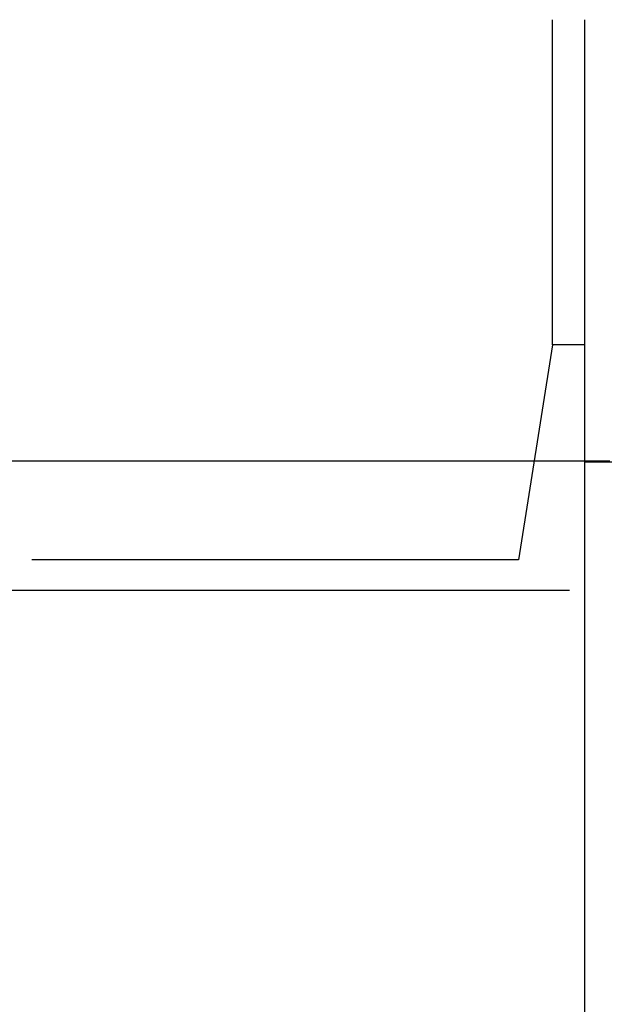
# Model space of a CAD drawing. Header units: inches. Extents: x 168.8 to 189.1, y 234.4 to 247.7.
# Tile 6 of 17: x 173.649 to 174.368, y 244.513 to 245.723. Entities that reach past the tile are written whole.
import ezdxf

# ---------------------------------------------------------------- set-up
doc = ezdxf.new("R2010")
doc.units = ezdxf.units.IN
doc.header["$LTSCALE"] = 0.25
doc.header["$MEASUREMENT"] = 0
doc.layers.add('521', color=7, linetype='Continuous')
doc.layers.add('ANNOTATIONS', color=1, linetype='Continuous')
doc.styles.add('ARIAL', font='arial.ttf', dxfattribs={"height": 0.09375})
doc.styles.get("Standard").update_dxf_attribs({"font": 'romans.shx'})
doc.dimstyles.new('DIMSTYLE_5', dxfattribs={"dimtxt": 0.0625, "dimasz": 0.15, "dimexe": 0.18, "dimexo": 0.0625, "dimgap": 0.09, "dimtad": 0, "dimtih": 1, "dimtoh": 1, "dimdec": 5, "dimlfac": 8, "dimzin": 4, "dimdsep": 46, "dimtxsty": 'Standard', "dimcen": 0.09, "dimadec": 0, "dimazin": 0, "dimtp": 0.03125, "dimtm": 0.03125, "dimtfac": 1, "dimtdec": 5, "dimtofl": 0, "dimtmove": 0, "dimatfit": 3, "dimfxl": 1, "dimtolj": 1, "dimtzin": 4, "dimarcsym": 0})

# ---------------------------------------------------------------- blocks, each defined once
blk = doc.blocks.new('*D6')
at = {"layer": 'ANNOTATIONS', "color": 0, "lineweight": -2, "transparency": 16777216}
for p, q in [((173.4027, 245.2745), (173.4027, 245.3683)), ((174.3745, 245.1808), (173.2227, 245.1808)), ((174.3251, 245.0216), (173.2227, 245.0216)), ((173.4027, 244.9278), (173.4027, 244.8341)), ((173.4027, 244.8341), (173.309, 244.8341))]:
    blk.add_line(p, q, dxfattribs=at)
at = {"layer": 'ANNOTATIONS', "color": 0, "transparency": 16777216}
for points in [[(173.3871, 245.2745), (173.4184, 245.2745), (173.4027, 245.1808)], [(173.3871, 244.9278), (173.4184, 244.9278), (173.4027, 245.0216)]]:
    blk.add_solid(points, dxfattribs=at)
at = {"layer": 'defpoints', "color": 0, "transparency": 16777216}
for p in [(174.437, 245.1808), (173.4027, 245.0216), (174.3876, 245.0216)]:
    blk.add_point(p, dxfattribs=at)
at = {"layer": 'ANNOTATIONS', "color": 0, "transparency": 16777216, "insert": (173.0273, 244.8341), "char_height": 0.09375, "attachment_point": 5, "style": 'ARIAL'}
blk.add_mtext('\\A1;1" LAP', dxfattribs=at)

msp = doc.modelspace()

# ---------------------------------------------------------------- linework, layer by layer
at = {"layer": '521'}
for p, q in [((174.30397, 245.32378), (174.30397, 245.72347)), ((174.34337, 245.72347), (174.34337, 243.35146)), ((174.30397, 245.32378), (174.26225, 245.05959)), ((174.34337, 245.32378), (174.30397, 245.32378)), ((174.39899, 245.17936), (174.34337, 245.17936)), ((174.26225, 245.05959), (173.66433, 245.05959))]:
    msp.add_line(p, q, dxfattribs=at)

# ---------------------------------------------------------------- dimensions: what is measured, and where the dimension line sits
at = {"layer": 'ANNOTATIONS'}
dim = msp.add_linear_dim(base=(173.40273, 245.02159), p1=(174.43696, 245.18076), p2=(174.38756, 245.02159), angle=270, text='1" LAP', dimstyle='DIMSTYLE_5', override={"dimtxt": 0.08, "dimasz": 0.09375, "dimdec": 3, "dimlunit": 4, "dimtxsty": 'ARIAL'}, dxfattribs=at)
dim.commit()
dim.dimension.update_dxf_attribs({"geometry": '*D6', "text_midpoint": (173.02732, 244.83409), "dimtype": 160})

doc.saveas('drawing.dxf')
